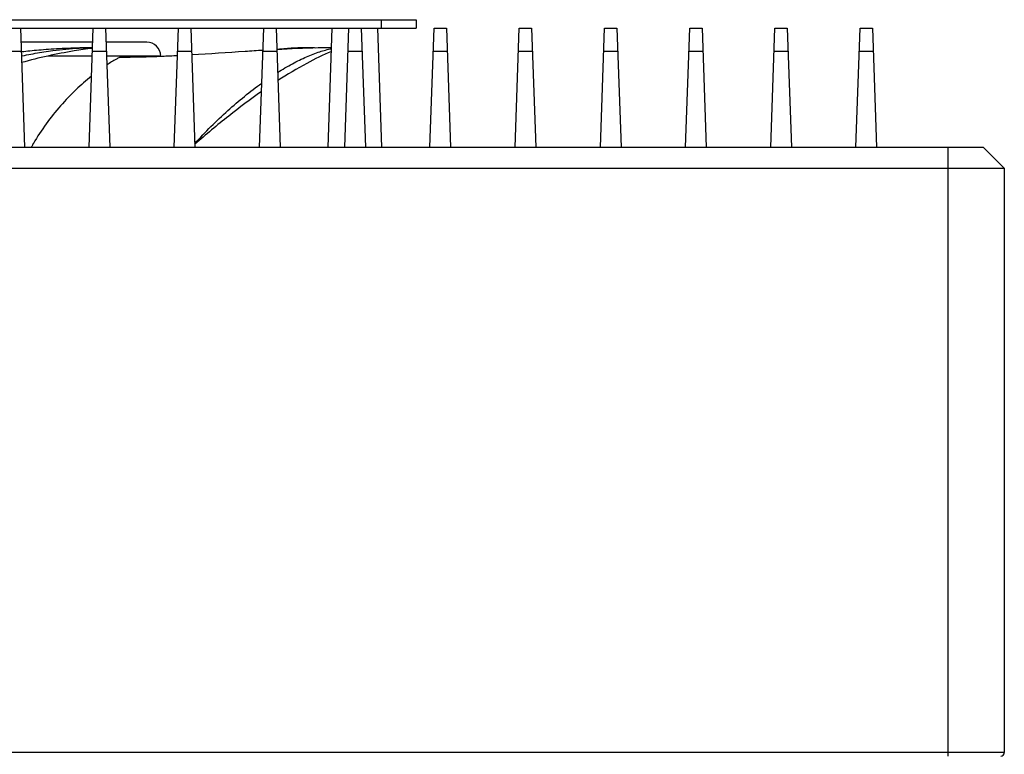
# Model space of a CAD drawing. Header units: millimetres. Extents: x 0 to 1750, y -1720 to 477.
# Tile 139 of 256: x 1318 to 1459, y -1615 to -1510. Entities that reach past the tile are written whole.
import ezdxf

# ---------------------------------------------------------------- set-up
doc = ezdxf.new("R2010")
doc.units = ezdxf.units.MM
doc.header["$LTSCALE"] = 92.51
for name, color, linetype in [('12025FAN_1_DXF_CONTINUOUS_LINE', 7, 'CONTINUOUS'), ('DE-11-080510DXF_CONTINUOUS_LINE', 7, 'CONTINUOUS'), ('DE-13-001875DXF_CONTINUOUS_LINE', 7, 'CONTINUOUS')]:
    doc.layers.add(name, color=color, linetype=linetype)

msp = doc.modelspace()

# ---------------------------------------------------------------- linework, layer by layer
at = {"layer": '12025FAN_1_DXF_CONTINUOUS_LINE'}
for p, q in [((1328.683, -1513.284), (1318.418, -1513.284)), ((1336.38, -1513.284), (1330.588, -1513.284)), ((1328.613, -1515.284), (1322.255, -1515.284)), ((1338.38, -1515.284), (1330.658, -1515.284)), ((1338.38, -1515.284), (1338.38, -1515.348))]:
    msp.add_line(p, q, dxfattribs=at)
for points in [[(1319.124, -1514.626), (1318.842, -1514.656), (1318.569, -1514.686), (1318.467, -1514.697)], [(1328.655, -1514.087), (1328.2, -1514.092), (1327.737, -1514.098), (1327.283, -1514.107), (1326.837, -1514.118), (1326.397, -1514.13), (1325.965, -1514.144), (1325.539, -1514.16), (1325.117, -1514.178), (1324.702, -1514.197), (1324.295, -1514.218), (1323.895, -1514.239), (1323.503, -1514.262), (1323.119, -1514.286), (1322.744, -1514.311), (1322.376, -1514.337), (1322.016, -1514.364), (1321.663, -1514.392), (1321.319, -1514.42), (1320.982, -1514.448), (1320.652, -1514.477), (1320.331, -1514.507), (1320.017, -1514.537), (1319.711, -1514.566), (1319.414, -1514.596), (1319.124, -1514.626)], [(1320.2, -1527.758), (1320.182, -1527.791), (1320.069, -1527.987), (1319.955, -1528.187), (1319.901, -1528.284)]]:
    msp.add_lwpolyline(points, dxfattribs=at)
for centre, radius, start, end in [((1336.38, -1515.284), 2, 0, 90), ((1365.492, -1625.813), 111.965, 95.1364, 95.39097), ((1329.367, -1563.958), 49.872, 102.44627, 102.60064)]:
    msp.add_arc(centre, radius, start, end, dxfattribs=at)
for points, knots in [([(1328.59, -1514.18), (1327.738, -1514.288), (1324.347, -1514.781), (1320.992, -1515.522), (1318.52, -1516.213)], [0, 0, 0, 0, 0.2508121, 1, 1, 1, 1]), ([(1318.618, -1515.258), (1319.437, -1515.077), (1322.74, -1514.436), (1326.108, -1514.129), (1328.633, -1514.09)], [0, 0, 0, 0, 0.2492863, 1, 1, 1, 1]), ([(1352.972, -1514.47), (1352.131, -1514.52), (1348.752, -1514.731), (1345.374, -1514.966), (1342.836, -1515.118)], [0, 0, 0, 0, 0.2488221, 1, 1, 1, 1]), ([(1362.794, -1514.092), (1362.151, -1514.099), (1359.539, -1514.145), (1356.929, -1514.254), (1354.962, -1514.358)], [0, 0, 0, 0, 0.2461386, 1, 1, 1, 1]), ([(1355.081, -1517.613), (1355.775, -1517.176), (1357.127, -1516.379), (1359.135, -1515.385), (1361.002, -1514.657), (1362.217, -1514.334), (1362.792, -1514.229)], [0, 0, 0, 0, 0.2905069, 0.5559165, 0.7930839, 1, 1, 1, 1]), ([(1362.775, -1514.633), (1361.565, -1515.126), (1358.955, -1516.414), (1356.466, -1517.914), (1355.125, -1518.782)], [0, 0, 0, 0, 0.4499183, 1, 1, 1, 1]), ([(1359.331, -1514.084), (1358.736, -1514.084), (1357.446, -1514.133), (1356.161, -1514.236), (1355.469, -1514.298)], [0, 0, 0, 0, 0.461051, 1, 1, 1, 1]), ([(1360.483, -1514.132), (1360.39, -1514.124), (1360.007, -1514.096), (1359.622, -1514.085), (1359.331, -1514.084)], [0, 0, 0, 0, 0.2427882, 1, 1, 1, 1]), ([(1332.49, -1515.484), (1332.344, -1515.561), (1331.735, -1515.89), (1331.144, -1516.251), (1330.703, -1516.54)], [0, 0, 0, 0, 0.2378335, 1, 1, 1, 1]), ([(1340.784, -1515.234), (1340.053, -1515.273), (1337.29, -1515.408), (1334.524, -1515.484), (1332.49, -1515.484)], [0, 0, 0, 0, 0.26464, 1, 1, 1, 1]), ([(1328.514, -1518.136), (1327.741, -1518.756), (1326.204, -1520.11), (1323.257, -1523.186), (1321.31, -1525.843), (1320.2, -1527.758)], [0, 0, 0, 0, 0.2326959, 0.4802206, 1, 1, 1, 1]), ([(1343.262, -1527.763), (1344.756, -1526.121), (1347.799, -1523.079), (1351.133, -1520.354), (1352.819, -1519.142)], [0, 0, 0, 0, 0.5167468, 1, 1, 1, 1]), ([(1352.779, -1520.359), (1351.181, -1521.474), (1347.941, -1523.897), (1344.84, -1526.496), (1343.268, -1527.882)], [0, 0, 0, 0, 0.4818122, 1, 1, 1, 1])]:
    msp.add_open_spline(points, degree=3, knots=knots, dxfattribs=at)
at = {"layer": 'DE-11-080510DXF_CONTINUOUS_LINE'}
for p, q in [((1247.88, -1510.084), (1374.88, -1510.084)), ((1369.88, -1510.084), (1369.88, -1511.284)), ((1374.88, -1510.084), (1374.88, -1511.284)), ((1318.348, -1511.284), (1328.753, -1511.284)), ((1330.518, -1511.284), (1340.923, -1511.284)), ((1342.688, -1511.284), (1353.093, -1511.284)), ((1354.858, -1511.284), (1365.263, -1511.284)), ((1367.028, -1511.284), (1374.88, -1511.284))]:
    msp.add_line(p, q, dxfattribs=at)
at = {"layer": 'DE-13-001875DXF_CONTINUOUS_LINE'}
for p, q in [((1316.583, -1511.284), (1318.348, -1511.284)), ((1318.348, -1511.284), (1318.942, -1528.284)), ((1328.159, -1528.284), (1328.753, -1511.284)), ((1328.753, -1511.284), (1330.518, -1511.284)), ((1330.518, -1511.284), (1331.112, -1528.284)), ((1340.329, -1528.284), (1340.923, -1511.284)), ((1340.923, -1511.284), (1342.688, -1511.284)), ((1342.688, -1511.284), (1343.282, -1528.284)), ((1352.499, -1528.284), (1353.093, -1511.284)), ((1353.093, -1511.284), (1354.858, -1511.284)), ((1354.858, -1511.284), (1355.452, -1528.284)), ((1362.297, -1528.284), (1362.89, -1511.284)), ((1364.669, -1528.284), (1365.263, -1511.284)), ((1365.263, -1511.284), (1367.028, -1511.284)), ((1367.028, -1511.284), (1367.622, -1528.284)), ((1369.984, -1528.284), (1369.39, -1511.284)), ((1376.839, -1528.284), (1377.433, -1511.284)), ((1377.433, -1511.284), (1379.198, -1511.284)), ((1379.198, -1511.284), (1379.792, -1528.284)), ((1389.009, -1528.284), (1389.603, -1511.284)), ((1389.603, -1511.284), (1391.368, -1511.284)), ((1391.368, -1511.284), (1391.962, -1528.284)), ((1401.179, -1528.284), (1401.773, -1511.284)), ((1401.773, -1511.284), (1403.538, -1511.284)), ((1403.538, -1511.284), (1404.132, -1528.284)), ((1413.349, -1528.284), (1413.943, -1511.284)), ((1413.943, -1511.284), (1415.708, -1511.284)), ((1415.708, -1511.284), (1416.302, -1528.284)), ((1425.519, -1528.284), (1426.113, -1511.284)), ((1426.113, -1511.284), (1427.878, -1511.284)), ((1427.878, -1511.284), (1428.472, -1528.284)), ((1437.689, -1528.284), (1438.283, -1511.284)), ((1438.283, -1511.284), (1440.048, -1511.284)), ((1440.048, -1511.284), (1440.642, -1528.284)), ((1316.468, -1514.575), (1318.463, -1514.575)), ((1328.638, -1514.575), (1330.633, -1514.575)), ((1340.808, -1514.575), (1342.803, -1514.575)), ((1352.978, -1514.575), (1354.973, -1514.575)), ((1365.148, -1514.575), (1367.143, -1514.575)), ((1377.318, -1514.575), (1379.313, -1514.575)), ((1389.488, -1514.575), (1391.483, -1514.575)), ((1401.658, -1514.575), (1403.653, -1514.575)), ((1413.828, -1514.575), (1415.823, -1514.575)), ((1425.998, -1514.575), (1427.993, -1514.575)), ((1438.168, -1514.575), (1440.163, -1514.575)), ((1197.725, -1528.284), (1455.88, -1528.284)), ((1450.88, -1615.284), (1450.88, -1528.284)), ((1455.88, -1528.284), (1458.88, -1531.284)), ((1197.725, -1531.284), (1458.88, -1531.284)), ((1458.88, -1531.284), (1458.88, -1614.784)), ((1458.88, -1614.784), (1163.88, -1614.784))]:
    msp.add_line(p, q, dxfattribs=at)
msp.add_arc((1458.38, -1614.784), 0.5, 270, 0, dxfattribs=at)

doc.saveas('drawing.dxf')
